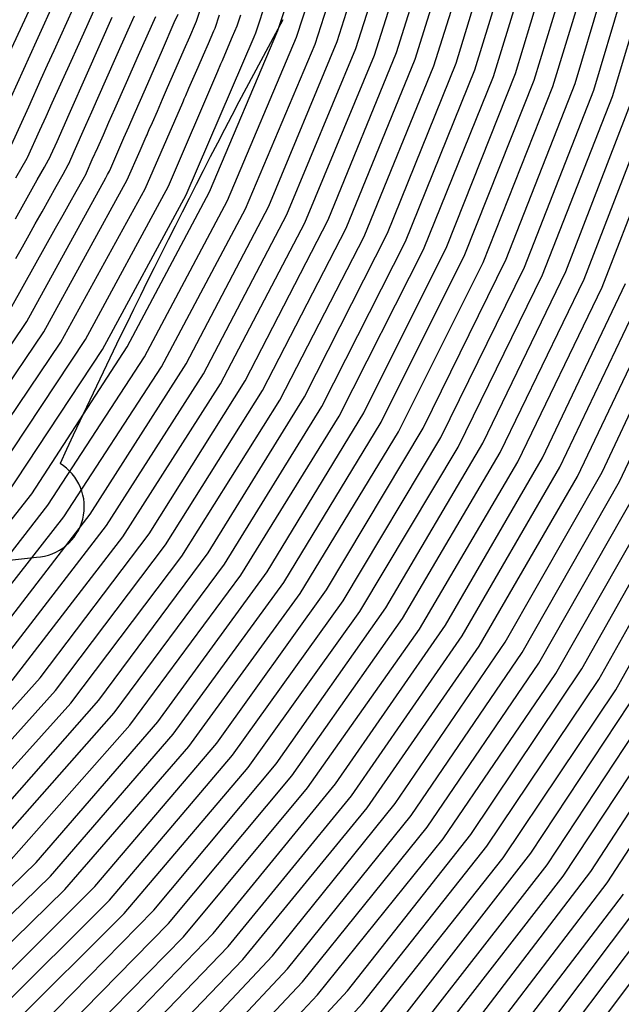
# Model space of a CAD drawing. Extents: x 0.63 to 8.47, y 0.57 to 6.57.
# Tile 25 of 45: x 5.25 to 5.85, y 1.9 to 2.89. Entities that reach past the tile are written whole.
import ezdxf

# ---------------------------------------------------------------- set-up
doc = ezdxf.new("R2010")
doc.units = 0

msp = doc.modelspace()

# ---------------------------------------------------------------- linework, layer by layer
at = {"layer": 'Default', "color": 5, "linetype": 'CONTINUOUS'}
for p, q in [((5.60317, 2.8564, -0.125), (5.658433, 3.03075, -0.125)), ((5.625394, 2.859081, -0.125), (5.679691, 3.032913, -0.125)), ((5.644198, 2.852338, -0.125), (5.699005, 3.027812, -0.125)), ((5.685215, 2.848387, -0.125), (5.73957, 3.024954, -0.125)), ((5.584399, 2.863232, -0.125), (5.634275, 3.020579, -0.125)), ((5.663002, 2.845596, -0.125), (5.718319, 3.022711, -0.125)), ((5.70405, 2.841732, -0.125), (5.758902, 3.01992, -0.125)), ((5.722886, 2.835078, -0.125), (5.778233, 3.014886, -0.125)), ((5.745086, 2.837974, -0.125), (5.799477, 3.017204, -0.125)), ((5.763951, 2.831404, -0.125), (5.818826, 3.012236, -0.125)), ((5.782816, 2.824835, -0.125), (5.838174, 3.007269, -0.125)), ((5.805003, 2.827829, -0.125), (5.85941, 3.009657, -0.125)), ((5.823897, 2.821343, -0.125), (5.878774, 3.004753, -0.125)), ((5.842791, 2.814857, -0.125), (5.898139, 2.999849, -0.125)), ((5.565627, 2.870065, -0.125), (5.603702, 2.990174, -0.125)), ((5.543394, 2.867502, -0.125), (5.572415, 2.957699, -0.125)), ((5.246669, 2.882597, -0.000417), (5.264066, 2.920511)), ((5.263003, 2.870701, -0.002123), (5.286355, 2.922465, -0.000314)), ((5.424026, 2.890651, -0.048028), (5.433565, 2.919399, -0.036473)), ((5.524656, 2.874427, -0.125), (5.53932, 2.920001, -0.125)), ((5.310421, 2.878767, -0.008273), (5.323529, 2.907827, -0.005133)), ((5.293309, 2.889357, -0.00377), (5.299701, 2.903527, -0.002973)), ((5.355302, 2.882109, -0.01986), (5.361497, 2.896075, -0.017685)), ((5.365693, 2.856324, -0.035582), (5.383073, 2.895506, -0.024979)), ((5.401621, 2.889196, -0.036298), (5.40536, 2.897767, -0.033866)), ((5.442692, 2.883534, -0.067146), (5.447234, 2.897226, -0.05908)), ((5.465285, 2.886885, -0.086132), (5.468606, 2.897048, -0.076877)), ((5.487673, 2.891146, -0.106928), (5.490727, 2.900495, -0.098274)), ((5.505918, 2.881351, -0.125), (5.513404, 2.904614, -0.125)), ((5.280525, 2.86102, -0.006419), (5.293309, 2.889357, -0.00377)), ((5.314131, 2.838509, -0.021646), (5.339064, 2.894714, -0.011275)), ((5.389721, 2.861926, -0.045393), (5.401621, 2.889196, -0.036298)), ((5.417175, 2.874949, -0.054766), (5.423057, 2.888429, -0.048794)), ((5.423057, 2.888429, -0.048794), (5.424026, 2.890651, -0.048028)), ((5.460361, 2.875188, -0.094189), (5.464975, 2.885934, -0.087197)), ((5.464975, 2.885934, -0.087197), (5.465285, 2.886885, -0.086132)), ((5.483988, 2.879866, -0.121577), (5.487673, 2.891146, -0.106928)), ((5.227138, 2.840035, -0.002385), (5.246669, 2.882597, -0.000417)), ((5.297692, 2.850549, -0.012313), (5.310421, 2.878767, -0.008273)), ((5.342915, 2.854185, -0.026169), (5.355302, 2.882109, -0.01986)), ((5.436032, 2.86827, -0.0748), (5.441557, 2.880933, -0.068692)), ((5.437172, 2.71867, -0.125), (5.505918, 2.881351, -0.125)), ((5.441557, 2.880933, -0.068692), (5.442692, 2.883534, -0.067146)), ((5.481917, 2.874814, -0.125), (5.483677, 2.878915, -0.122433)), ((5.483677, 2.878915, -0.122433), (5.483988, 2.879866, -0.121577)), ((5.25019, 2.842299, -0.004312), (5.263003, 2.870701, -0.002123)), ((5.411616, 2.862209, -0.059752), (5.417175, 2.874949, -0.054766)), ((5.413717, 2.71596, -0.125), (5.481917, 2.874814, -0.125)), ((5.430994, 2.856725, -0.081457), (5.436032, 2.86827, -0.0748)), ((5.455224, 2.710116, -0.125), (5.524656, 2.874427, -0.125)), ((5.45596, 2.864937, -0.099964), (5.460361, 2.875188, -0.094189)), ((5.473276, 2.701563, -0.125), (5.543394, 2.867502, -0.125)), ((5.496722, 2.704437, -0.125), (5.565627, 2.870065, -0.125)), ((5.274122, 2.846826, -0.008404), (5.280525, 2.86102, -0.006419)), ((5.359602, 2.842592, -0.040613), (5.365693, 2.856324, -0.035582)), ((5.383939, 2.848676, -0.05035), (5.389721, 2.861926, -0.045393)), ((5.405944, 2.84921, -0.067033), (5.411616, 2.862209, -0.059752)), ((5.425653, 2.844482, -0.091259), (5.430994, 2.856725, -0.081457)), ((5.450051, 2.851175, -0.114712), (5.45596, 2.864937, -0.099964)), ((5.514826, 2.695995, -0.125), (5.584399, 2.863232, -0.125)), ((5.532931, 2.687552, -0.125), (5.60317, 2.8564, -0.125)), ((5.556364, 2.690581, -0.125), (5.625394, 2.859081, -0.125)), ((5.267757, 2.832716, -0.009693), (5.274122, 2.846826, -0.008404)), ((5.278777, 2.808616, -0.020026), (5.297692, 2.850549, -0.012313)), ((5.324672, 2.81306, -0.037475), (5.342915, 2.854185, -0.026169)), ((5.37249, 2.822438, -0.061683), (5.383939, 2.848676, -0.05035)), ((5.394833, 2.823744, -0.080079), (5.405944, 2.84921, -0.067033)), ((5.445428, 2.840407, -0.125), (5.44851, 2.847586, -0.121455)), ((5.44851, 2.847586, -0.121455), (5.450051, 2.851175, -0.114712)), ((5.574519, 2.682247, -0.125), (5.644198, 2.852338, -0.125)), ((5.616091, 2.677088, -0.125), (5.685215, 2.848387, -0.125)), ((5.231065, 2.799907, -0.008991), (5.25019, 2.842299, -0.004312)), ((5.295666, 2.796884, -0.031625), (5.314131, 2.838509, -0.021646)), ((5.353588, 2.829035, -0.044858), (5.359602, 2.842592, -0.040613)), ((5.395719, 2.724627, -0.125), (5.445428, 2.840407, -0.125)), ((5.416341, 2.82314, -0.105375), (5.425653, 2.844482, -0.091259)), ((5.592673, 2.673913, -0.125), (5.663002, 2.845596, -0.125)), ((5.634294, 2.66886, -0.125), (5.70405, 2.841732, -0.125)), ((5.675897, 2.663944, -0.125), (5.745086, 2.837974, -0.125)), ((5.255036, 2.804516, -0.013938), (5.267757, 2.832716, -0.009693)), ((5.341745, 2.802335, -0.054647), (5.353588, 2.829035, -0.044858)), ((5.652497, 2.660632, -0.125), (5.722886, 2.835078, -0.125)), ((5.694146, 2.655819, -0.125), (5.763951, 2.831404, -0.125)), ((5.735775, 2.651136, -0.125), (5.805003, 2.827829, -0.125)), ((5.36124, 2.796656, -0.075977), (5.37249, 2.822438, -0.061683)), ((5.389806, 2.812225, -0.087013), (5.394833, 2.823744, -0.080079)), ((5.413216, 2.815979, -0.114885), (5.416341, 2.82314, -0.105375)), ((5.712395, 2.647694, -0.125), (5.782816, 2.824835, -0.125)), ((5.754069, 2.643112, -0.125), (5.823897, 2.821343, -0.125)), ((5.795721, 2.638652, -0.125), (5.864963, 2.817944, -0.125)), ((5.27246, 2.794613, -0.023674), (5.278777, 2.808616, -0.020026)), ((5.318587, 2.799341, -0.042701), (5.324672, 2.81306, -0.037475)), ((5.372201, 2.721975, -0.125), (5.410092, 2.808818, -0.125)), ((5.38456, 2.800202, -0.096701), (5.389806, 2.812225, -0.087013)), ((5.410092, 2.808818, -0.125), (5.410873, 2.810608, -0.121726)), ((5.410873, 2.810608, -0.121726), (5.411654, 2.812399, -0.118975)), ((5.411654, 2.812399, -0.118975), (5.413216, 2.815979, -0.114885)), ((5.772363, 2.635088, -0.125), (5.842791, 2.814857, -0.125)), ((5.814058, 2.630726, -0.125), (5.883884, 2.811539, -0.125)), ((5.236101, 2.762541, -0.021684), (5.255036, 2.804516, -0.013938)), ((5.283544, 2.769558, -0.03964), (5.295666, 2.796884, -0.031625)), ((5.312665, 2.785992, -0.046932), (5.318587, 2.799341, -0.042701)), ((5.335801, 2.788935, -0.060793), (5.341745, 2.802335, -0.054647)), ((5.355872, 2.784353, -0.081904), (5.36124, 2.796656, -0.075977)), ((5.379517, 2.788644, -0.104863), (5.38456, 2.800202, -0.096701)), ((5.832394, 2.6228, -0.125), (5.902806, 2.805134, -0.125)), ((5.266221, 2.780782, -0.02649), (5.27246, 2.794613, -0.023674)), ((5.330239, 2.776395, -0.065852), (5.335801, 2.788935, -0.060793)), ((5.376462, 2.781641, -0.110453), (5.379517, 2.788644, -0.104863)), ((5.253921, 2.753514, -0.033436), (5.266221, 2.780782, -0.02649)), ((5.300864, 2.759389, -0.057714), (5.312665, 2.785992, -0.046932)), ((5.324525, 2.763513, -0.073537), (5.330239, 2.776395, -0.065852)), ((5.350963, 2.773104, -0.089214), (5.355872, 2.784353, -0.081904)), ((5.373406, 2.774639, -0.121664), (5.37417, 2.776389, -0.117813)), ((5.37417, 2.776389, -0.117813), (5.374934, 2.77814, -0.114868)), ((5.374934, 2.77814, -0.114868), (5.376462, 2.781641, -0.110453)), ((5.277438, 2.755794, -0.04494), (5.283544, 2.769558, -0.03964)), ((5.345849, 2.761383, -0.09929), (5.350963, 2.773104, -0.089214)), ((5.367157, 2.760318, -0.125), (5.373406, 2.774639, -0.121664)), ((5.29532, 2.74689, -0.063465), (5.300864, 2.759389, -0.057714)), ((5.31909, 2.751262, -0.079956), (5.324525, 2.763513, -0.073537)), ((5.336719, 2.74046, -0.115665), (5.345849, 2.761383, -0.09929)), ((5.35426, 2.730759, -0.125), (5.367157, 2.760318, -0.125)), ((5.242238, 2.732802, -0.038243), (5.25351, 2.752602, -0.033808)), ((5.25351, 2.752602, -0.033808), (5.253921, 2.753514, -0.033436)), ((5.270835, 2.743799, -0.0482), (5.277033, 2.75488, -0.045217)), ((5.277033, 2.75488, -0.045217), (5.277438, 2.755794, -0.04494)), ((5.294915, 2.745976, -0.064018), (5.29532, 2.74689, -0.063465)), ((5.313202, 2.737986, -0.088658), (5.31909, 2.751262, -0.079956)), ((5.263559, 2.730788, -0.052339), (5.270835, 2.743799, -0.0482)), ((5.289607, 2.736486, -0.066679), (5.294915, 2.745976, -0.064018)), ((5.309732, 2.731591, -0.091403), (5.312796, 2.737072, -0.089055)), ((5.312796, 2.737072, -0.089055), (5.313202, 2.737986, -0.088658)), ((5.33447, 2.736179, -0.121395), (5.336319, 2.739543, -0.116816)), ((5.336319, 2.739543, -0.116816), (5.336719, 2.74046, -0.115665)), ((5.241721, 2.691742, -0.066635), (5.263559, 2.730788, -0.052339)), ((5.253188, 2.588276, -0.125), (5.332621, 2.732815, -0.125)), ((5.270256, 2.577897, -0.125), (5.35426, 2.730759, -0.125)), ((5.28265, 2.724046, -0.072399), (5.289607, 2.736486, -0.066679)), ((5.302817, 2.719227, -0.101414), (5.309732, 2.731591, -0.091403)), ((5.332621, 2.732815, -0.125), (5.33447, 2.736179, -0.121395)), ((5.275546, 2.711343, -0.078936), (5.28265, 2.724046, -0.072399)), ((5.287324, 2.567518, -0.125), (5.372201, 2.721975, -0.125)), ((5.296427, 2.7078, -0.107505), (5.302817, 2.719227, -0.101414)), ((5.312295, 2.5702, -0.125), (5.395719, 2.724627, -0.125)), ((5.354328, 2.562722, -0.125), (5.437172, 2.71867, -0.125)), ((5.268544, 2.698822, -0.084541), (5.275546, 2.711343, -0.078936)), ((5.289713, 2.695794, -0.116465), (5.296427, 2.7078, -0.107505)), ((5.329443, 2.559955, -0.125), (5.413717, 2.71596, -0.125)), ((5.371554, 2.552607, -0.125), (5.455224, 2.710116, -0.125)), ((5.261657, 2.686508, -0.090628), (5.268544, 2.698822, -0.084541)), ((5.38878, 2.542492, -0.125), (5.473276, 2.701563, -0.125)), ((5.413655, 2.545466, -0.125), (5.496722, 2.704437, -0.125)), ((5.282087, 2.682157, -0.125), (5.289713, 2.695794, -0.116465)), ((5.430954, 2.535478, -0.125), (5.514826, 2.695995, -0.125)), ((5.448254, 2.52549, -0.125), (5.532931, 2.687552, -0.125)), ((5.473115, 2.528661, -0.125), (5.556364, 2.690581, -0.125)), ((5.228215, 2.585822, -0.125), (5.282087, 2.682157, -0.125)), ((5.255594, 2.675666, -0.096539), (5.261657, 2.686508, -0.090628)), ((5.490486, 2.518797, -0.125), (5.574519, 2.682247, -0.125)), ((5.248734, 2.663399, -0.107265), (5.255594, 2.675666, -0.096539)), ((5.507857, 2.508933, -0.125), (5.592673, 2.673913, -0.125)), ((5.532699, 2.512289, -0.125), (5.616091, 2.677088, -0.125)), ((5.550138, 2.502546, -0.125), (5.634294, 2.66886, -0.125)), ((5.242224, 2.651758, -0.113742), (5.248734, 2.663399, -0.107265)), ((5.567578, 2.492804, -0.125), (5.652497, 2.660632, -0.125)), ((5.592397, 2.496334, -0.125), (5.675897, 2.663944, -0.125)), ((5.609903, 2.486711, -0.125), (5.694146, 2.655819, -0.125)), ((5.627408, 2.477087, -0.125), (5.712395, 2.647694, -0.125)), ((5.652202, 2.480783, -0.125), (5.735775, 2.651136, -0.125)), ((5.669771, 2.471275, -0.125), (5.754069, 2.643112, -0.125)), ((5.712105, 2.46562, -0.125), (5.795721, 2.638652, -0.125)), ((5.687339, 2.461767, -0.125), (5.772363, 2.635088, -0.125)), ((5.729735, 2.456225, -0.125), (5.814058, 2.630726, -0.125)), ((5.747364, 2.446831, -0.125), (5.832394, 2.6228, -0.125)), ((5.7721, 2.450831, -0.125), (5.855729, 2.62648, -0.125)), ((5.789788, 2.441547, -0.125), (5.874107, 2.61865, -0.125)), ((5.807476, 2.432264, -0.125), (5.892485, 2.61082, -0.125)), ((5.832178, 2.436404, -0.125), (5.915795, 2.614608, -0.125)), ((5.849923, 2.427229, -0.125), (5.934213, 2.606872, -0.125)), ((5.156661, 2.445217, -0.125), (5.253188, 2.588276, -0.125)), ((5.172714, 2.433329, -0.125), (5.270256, 2.577897, -0.125)), ((5.215377, 2.423895, -0.125), (5.312295, 2.5702, -0.125)), ((5.188768, 2.421441, -0.125), (5.287324, 2.567518, -0.125)), ((5.231538, 2.412153, -0.125), (5.329443, 2.559955, -0.125)), ((5.25804, 2.414728, -0.125), (5.354328, 2.562722, -0.125)), ((5.274304, 2.40313, -0.125), (5.371554, 2.552607, -0.125)), ((5.290568, 2.391532, -0.125), (5.38878, 2.542492, -0.125)), ((5.317061, 2.394361, -0.125), (5.413655, 2.545466, -0.125)), ((5.333425, 2.382903, -0.125), (5.430954, 2.535478, -0.125)), ((5.376267, 2.374516, -0.125), (5.473115, 2.528661, -0.125)), ((5.349788, 2.371445, -0.125), (5.448254, 2.52549, -0.125)), ((5.392726, 2.363195, -0.125), (5.490486, 2.518797, -0.125)), ((5.409185, 2.351875, -0.125), (5.507857, 2.508933, -0.125)), ((5.435643, 2.355174, -0.125), (5.532699, 2.512289, -0.125)), ((5.452193, 2.343988, -0.125), (5.550138, 2.502546, -0.125)), ((5.468744, 2.332802, -0.125), (5.567578, 2.492804, -0.125)), ((5.495177, 2.336318, -0.125), (5.592397, 2.496334, -0.125)), ((5.511816, 2.325264, -0.125), (5.609903, 2.486711, -0.125)), ((5.554858, 2.317931, -0.125), (5.652202, 2.480783, -0.125)), ((5.528454, 2.314209, -0.125), (5.627408, 2.477087, -0.125)), ((5.571581, 2.307005, -0.125), (5.669771, 2.471275, -0.125)), ((5.588305, 2.296079, -0.125), (5.687339, 2.461767, -0.125)), ((5.614675, 2.299996, -0.125), (5.712105, 2.46562, -0.125)), ((5.63148, 2.289196, -0.125), (5.729735, 2.456225, -0.125)), ((5.674618, 2.282499, -0.125), (5.7721, 2.450831, -0.125)), ((5.648285, 2.278397, -0.125), (5.747364, 2.446831, -0.125)), ((5.691501, 2.271822, -0.125), (5.789788, 2.441547, -0.125)), ((5.708385, 2.261145, -0.125), (5.807476, 2.432264, -0.125)), ((5.734677, 2.265423, -0.125), (5.832178, 2.436404, -0.125)), ((5.751637, 2.254867, -0.125), (5.849923, 2.427229, -0.125)), ((5.149063, 2.275842, -0.125), (5.25804, 2.414728, -0.125)), ((5.768596, 2.244311, -0.125), (5.867667, 2.418054, -0.125)), ((5.811878, 2.238317, -0.125), (5.910134, 2.413256, -0.125)), ((5.164239, 2.262852, -0.125), (5.274304, 2.40313, -0.125)), ((5.785555, 2.233755, -0.125), (5.885412, 2.408879, -0.125)), ((5.82891, 2.22788, -0.125), (5.927933, 2.404187, -0.125)), ((5.179415, 2.249862, -0.125), (5.290568, 2.391532, -0.125)), ((5.20768, 2.252269, -0.125), (5.317061, 2.394361, -0.125)), ((5.845943, 2.217442, -0.125), (5.945732, 2.395118, -0.125)), ((5.222983, 2.239428, -0.125), (5.333425, 2.382903, -0.125)), ((5.238286, 2.226588, -0.125), (5.349788, 2.371445, -0.125)), ((5.266541, 2.229286, -0.125), (5.376267, 2.374516, -0.125)), ((5.281965, 2.216593, -0.125), (5.392726, 2.363195, -0.125)), ((5.29739, 2.203899, -0.125), (5.409185, 2.351875, -0.125)), ((5.325626, 2.206876, -0.125), (5.435643, 2.355174, -0.125)), ((5.341169, 2.194326, -0.125), (5.452193, 2.343988, -0.125)), ((5.356711, 2.181777, -0.125), (5.468744, 2.332802, -0.125)), ((5.384921, 2.185017, -0.125), (5.495177, 2.336318, -0.125)), ((5.400577, 2.172609, -0.125), (5.511816, 2.325264, -0.125)), ((5.416232, 2.160201, -0.125), (5.528454, 2.314209, -0.125)), ((5.444411, 2.163692, -0.125), (5.554858, 2.317931, -0.125)), ((5.460175, 2.151422, -0.125), (5.571581, 2.307005, -0.125)), ((5.475939, 2.139153, -0.125), (5.588305, 2.296079, -0.125)), ((5.504081, 2.142883, -0.125), (5.614675, 2.299996, -0.125)), ((5.51995, 2.130749, -0.125), (5.63148, 2.289196, -0.125)), ((5.563918, 2.122573, -0.125), (5.674618, 2.282499, -0.125)), ((5.535818, 2.118616, -0.125), (5.648285, 2.278397, -0.125)), ((5.579888, 2.110573, -0.125), (5.691501, 2.271822, -0.125)), ((5.595858, 2.098572, -0.125), (5.708385, 2.261145, -0.125)), ((5.623911, 2.102746, -0.125), (5.734677, 2.265423, -0.125)), ((5.639978, 2.090876, -0.125), (5.751637, 2.254867, -0.125)), ((5.656045, 2.079006, -0.125), (5.768596, 2.244311, -0.125)), ((5.672113, 2.067136, -0.125), (5.785555, 2.233755, -0.125)), ((5.700209, 2.071643, -0.125), (5.811878, 2.238317, -0.125)), ((5.15652, 2.107113, -0.125), (5.266541, 2.229286, -0.125)), ((5.716371, 2.059902, -0.125), (5.82891, 2.22788, -0.125)), ((5.760571, 2.05286, -0.125), (5.872216, 2.222159, -0.125)), ((5.168312, 2.090381, -0.125), (5.281965, 2.216593, -0.125)), ((5.732532, 2.04816, -0.125), (5.845943, 2.217442, -0.125)), ((5.776823, 2.041244, -0.125), (5.889319, 2.211838, -0.125)), ((5.180162, 2.073715, -0.125), (5.29739, 2.203899, -0.125)), ((5.203444, 2.068458, -0.125), (5.325626, 2.206876, -0.125)), ((5.793075, 2.029628, -0.125), (5.906422, 2.201516, -0.125)), ((5.821055, 2.034511, -0.125), (5.932646, 2.20638, -0.125)), ((5.217866, 2.054636, -0.125), (5.341169, 2.194326, -0.125)), ((5.837394, 2.023018, -0.125), (5.949817, 2.196172, -0.125)), ((5.232288, 2.040814, -0.125), (5.356711, 2.181777, -0.125)), ((5.262406, 2.043489, -0.125), (5.384921, 2.185017, -0.125)), ((5.276968, 2.029814, -0.125), (5.400577, 2.172609, -0.125)), ((5.321618, 2.019117, -0.125), (5.444411, 2.163692, -0.125)), ((5.29153, 2.01614, -0.125), (5.416232, 2.160201, -0.125)), ((5.336315, 2.005588, -0.125), (5.460175, 2.151422, -0.125)), ((5.381062, 1.995324, -0.125), (5.504081, 2.142883, -0.125)), ((5.351012, 1.992058, -0.125), (5.475939, 2.139153, -0.125)), ((5.395889, 1.981937, -0.125), (5.51995, 2.130749, -0.125)), ((5.440722, 1.97209, -0.125), (5.563918, 2.122573, -0.125)), ((5.410716, 1.96855, -0.125), (5.535818, 2.118616, -0.125)), ((5.455674, 1.958844, -0.125), (5.579888, 2.110573, -0.125)), ((5.500583, 1.949399, -0.125), (5.623911, 2.102746, -0.125)), ((5.470627, 1.945597, -0.125), (5.595858, 2.098572, -0.125)), ((5.515656, 1.93629, -0.125), (5.639978, 2.090876, -0.125)), ((5.53073, 1.923181, -0.125), (5.656045, 2.079006, -0.125)), ((5.545803, 1.910072, -0.125), (5.672113, 2.067136, -0.125)), ((5.575821, 1.91426, -0.125), (5.700209, 2.071643, -0.125)), ((5.591011, 1.901286, -0.125), (5.716371, 2.059902, -0.125)), ((5.636155, 1.892736, -0.125), (5.760571, 2.05286, -0.125)), ((5.158697, 1.942218, -0.125), (5.262406, 2.043489, -0.125)), ((5.606201, 1.888313, -0.125), (5.732532, 2.04816, -0.125)), ((5.651457, 1.879896, -0.125), (5.776823, 2.041244, -0.125)), ((5.696646, 1.871703, -0.125), (5.821055, 2.034511, -0.125)), ((5.157851, 1.913495, -0.125), (5.276968, 2.029814, -0.125)), ((5.66676, 1.867055, -0.125), (5.793075, 2.029628, -0.125)), ((5.712057, 1.858994, -0.125), (5.837394, 2.023018, -0.125)), ((5.15882, 1.886543, -0.125), (5.29153, 2.01614, -0.125)), ((5.187321, 1.885191, -0.125), (5.321618, 2.019117, -0.125)), ((5.757283, 1.851146, -0.125), (5.88165, 2.016583, -0.125)), ((5.20085, 1.870494, -0.125), (5.336315, 2.005588, -0.125)), ((5.727469, 1.846284, -0.125), (5.853733, 2.011526, -0.125)), ((5.7728, 1.838565, -0.125), (5.898074, 2.005211, -0.125)), ((5.24644, 1.858297, -0.125), (5.381062, 1.995324, -0.125)), ((5.788316, 1.825984, -0.125), (5.914497, 1.993839, -0.125)), ((5.21438, 1.855798, -0.125), (5.351012, 1.992058, -0.125)), ((5.260126, 1.843746, -0.125), (5.395889, 1.981937, -0.125)), ((5.273813, 1.829196, -0.125), (5.410716, 1.96855, -0.125)), ((5.305831, 1.832023, -0.125), (5.440722, 1.97209, -0.125)), ((5.319669, 1.817616, -0.125), (5.455674, 1.958844, -0.125)), ((5.333507, 1.803209, -0.125), (5.470627, 1.945597, -0.125)), ((5.365475, 1.80635, -0.125), (5.500583, 1.949399, -0.125)), ((5.379459, 1.792085, -0.125), (5.515656, 1.93629, -0.125)), ((5.393444, 1.77782, -0.125), (5.53073, 1.923181, -0.125)), ((5.43948, 1.767135, -0.125), (5.575821, 1.91426, -0.125)), ((5.407428, 1.763555, -0.125), (5.545803, 1.910072, -0.125)), ((5.453606, 1.75301, -0.125), (5.591011, 1.901286, -0.125))]:
    msp.add_line(p, q, dxfattribs=at)
at = {"layer": 'Default', "color": 7, "linetype": 'CONTINUOUS'}
msp.add_line((5.093761, 2.332253), (5.262801, 2.350793), dxfattribs=at)
at = {"layer": 'Default', "color": 132, "linetype": 'CONTINUOUS'}
msp.add_circle((3.633208, 3.573408), 3, dxfattribs=at)
at = {"layer": 'Default', "color": 7, "linetype": 'CONTINUOUS'}
for centre, radius, start, end in [((12.893257, -1.091547), 8.388744, 151.64783, 155.063154), ((5.259917, 2.401765), 0.051052, 273.24046, 418.52714)]:
    msp.add_arc(centre, radius, start, end, dxfattribs=at)

doc.saveas('drawing.dxf')
